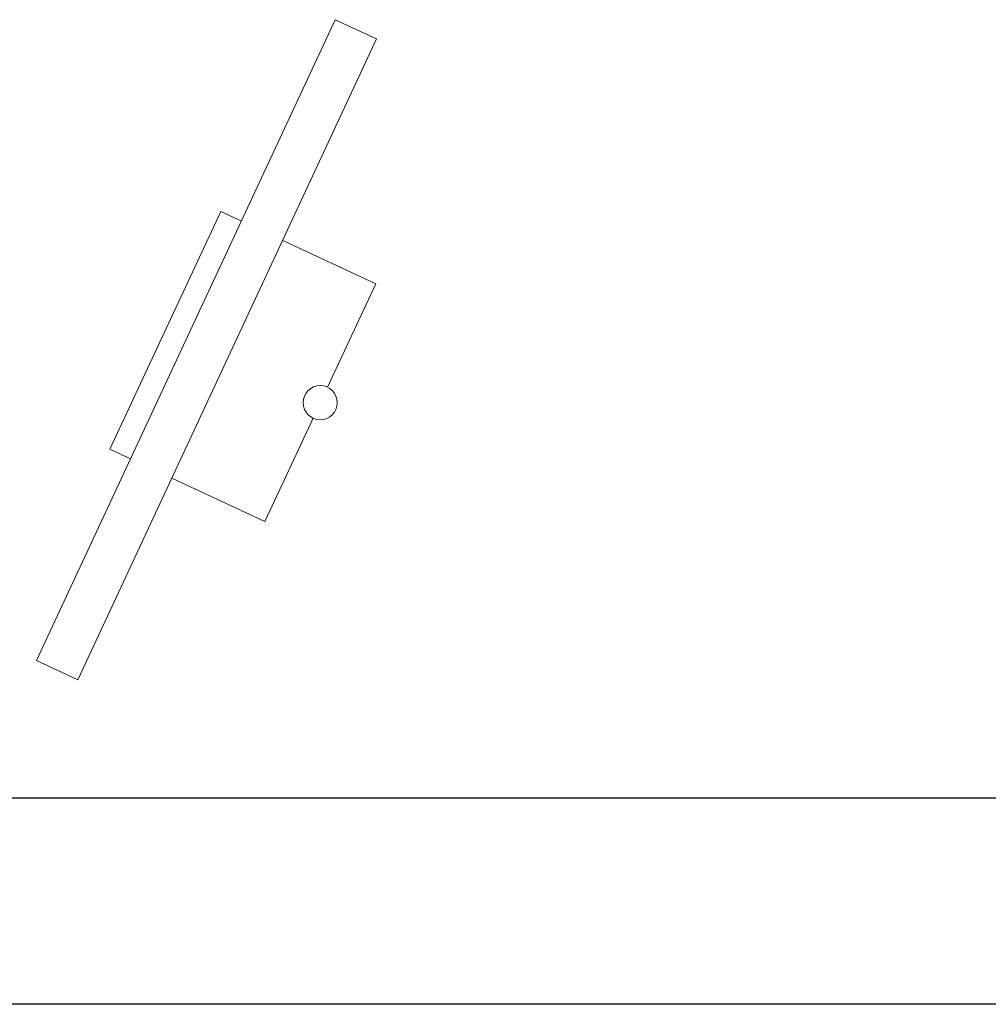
# Model space of a CAD drawing. Header units: metres. Extents: x -1 to 438, y -6 to 53.
# Tile 52 of 149: x 414.09 to 415.79, y 12.89 to 14.62. Entities that reach past the tile are written whole.
import ezdxf

# ---------------------------------------------------------------- set-up
doc = ezdxf.new("R2010")
doc.units = ezdxf.units.M
doc.linetypes.add('CONTINUA', pattern=[0])
doc.layers.add('PA MOBLES ACTUAL', color=7, linetype='CONTINUA', lineweight=25)
doc.layers.add('PA MURS ACTUAL', color=7, linetype='CONTINUA', lineweight=25)

msp = doc.modelspace()

# ---------------------------------------------------------------- linework, layer by layer
at = {"layer": 'PA MOBLES ACTUAL', "linetype": 'CONTINUA', "lineweight": 13, "transparency": 33554687}
for p, q in [((414.2438, 13.8617), (414.4383, 14.2786)), ((414.4383, 14.2786), (414.4745, 14.2617)), ((414.547, 14.2279), (414.7102, 14.1518)), ((414.6256, 13.9705), (414.7102, 14.1518)), ((414.5157, 13.7349), (414.6003, 13.9162)), ((414.2438, 13.8617), (414.2801, 13.8448)), ((414.3526, 13.811), (414.5157, 13.7349))]:
    msp.add_line(p, q, dxfattribs=at)
msp.add_lwpolyline([(414.6394, 14.6151), (414.1152, 13.4914), (414.1877, 13.4575), (414.7119, 14.5813), (414.6394, 14.6151)], close=True, dxfattribs=at)
msp.add_circle((414.6129, 13.9434), 0.03, dxfattribs=at)
at = {"layer": 'PA MURS ACTUAL', "transparency": 33554687}
for p, q in [((421.2419, 13.2496), (398.0744, 13.2496)), ((424.3004, 12.8884), (391.1436, 12.8884))]:
    msp.add_line(p, q, dxfattribs=at)

doc.saveas('drawing.dxf')
